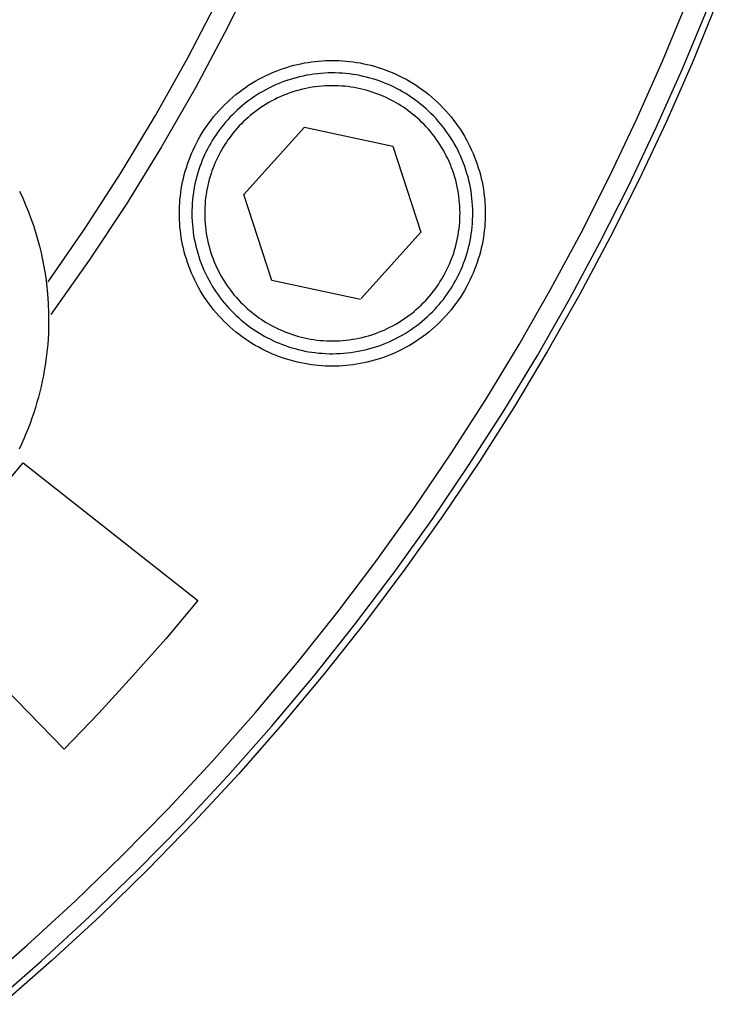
# Model space of a CAD drawing. Header units: millimetres. Extents: x -534 to -34, y 1269 to 1769.
# Tile 76 of 91: x -100 to -84, y 1383 to 1406. Entities that reach past the tile are written whole.
import ezdxf

# ---------------------------------------------------------------- set-up
doc = ezdxf.new("R2010")
doc.units = ezdxf.units.MM
doc.layers.add('ROXX_B.FLEX', color=7, linetype='Continuous', true_color=0x000000)

msp = doc.modelspace()

# ---------------------------------------------------------------- linework, layer by layer
at = {"layer": 'ROXX_B.FLEX', "color": 18, "lineweight": -3, "true_color": 0x000000}
for points in [[(-94.814, 1407.64), (-95.526, 1406.187), (-96.281, 1404.767), (-97.076, 1403.38), (-97.909, 1402.03), (-98.778, 1400.716), (-99.681, 1399.441)], [(-99.744, 1400.207), (-98.869, 1401.474), (-98.028, 1402.778), (-97.223, 1404.117), (-96.455, 1405.491), (-95.727, 1406.898)], [(-101.393, 1383.607), (-100.238, 1384.615), (-99.11, 1385.652), (-98.008, 1386.719), (-96.933, 1387.814), (-95.888, 1388.936), (-94.873, 1390.084), (-93.889, 1391.256), (-92.937, 1392.452), (-92.017, 1393.67), (-91.131, 1394.908), (-90.279, 1396.166), (-89.461, 1397.442), (-88.678, 1398.735), (-87.931, 1400.043), (-87.22, 1401.364), (-86.545, 1402.698), (-85.907, 1404.043), (-85.305, 1405.397), (-84.74, 1406.759)], [(-96.658, 1401.82), (-96.657, 1401.9), (-96.655, 1401.98), (-96.65, 1402.061), (-96.644, 1402.143), (-96.635, 1402.225), (-96.625, 1402.308), (-96.613, 1402.391), (-96.598, 1402.474), (-96.582, 1402.558), (-96.563, 1402.641), (-96.542, 1402.725), (-96.519, 1402.809), (-96.494, 1402.893), (-96.467, 1402.977), (-96.438, 1403.06), (-96.406, 1403.143), (-96.372, 1403.226), (-96.336, 1403.308), (-96.297, 1403.39), (-96.257, 1403.471), (-96.214, 1403.551), (-96.169, 1403.631), (-96.122, 1403.709), (-96.072, 1403.787), (-96.021, 1403.863), (-95.967, 1403.939), (-95.912, 1404.013), (-95.854, 1404.086), (-95.795, 1404.157), (-95.734, 1404.227), (-95.67, 1404.295), (-95.605, 1404.362), (-95.539, 1404.427), (-95.471, 1404.49), (-95.401, 1404.551), (-95.329, 1404.611), (-95.257, 1404.668), (-95.183, 1404.724), (-95.107, 1404.777), (-95.031, 1404.829), (-94.953, 1404.878), (-94.875, 1404.925), (-94.795, 1404.97), (-94.715, 1405.013), (-94.634, 1405.053), (-94.552, 1405.092), (-94.47, 1405.128), (-94.387, 1405.162), (-94.304, 1405.194), (-94.22, 1405.223), (-94.137, 1405.251), (-94.053, 1405.276), (-93.969, 1405.299), (-93.885, 1405.319), (-93.802, 1405.338), (-93.718, 1405.354), (-93.635, 1405.369), (-93.552, 1405.381), (-93.469, 1405.392), (-93.387, 1405.4), (-93.305, 1405.406), (-93.224, 1405.411), (-93.144, 1405.414), (-93.064, 1405.414), (-92.984, 1405.414), (-92.904, 1405.411), (-92.823, 1405.406), (-92.741, 1405.4), (-92.659, 1405.392), (-92.576, 1405.381), (-92.493, 1405.369), (-92.41, 1405.354), (-92.326, 1405.338), (-92.243, 1405.319), (-92.159, 1405.299), (-92.075, 1405.276), (-91.991, 1405.251), (-91.907, 1405.223), (-91.824, 1405.194), (-91.741, 1405.162), (-91.658, 1405.128), (-91.576, 1405.092), (-91.494, 1405.053), (-91.413, 1405.013), (-91.333, 1404.97), (-91.253, 1404.925), (-91.175, 1404.878), (-91.097, 1404.829), (-91.021, 1404.777), (-90.945, 1404.724), (-90.871, 1404.668), (-90.798, 1404.611), (-90.727, 1404.551), (-90.657, 1404.49), (-90.589, 1404.427), (-90.522, 1404.362), (-90.457, 1404.295), (-90.394, 1404.227), (-90.333, 1404.157), (-90.274, 1404.086), (-90.216, 1404.013), (-90.16, 1403.939), (-90.107, 1403.863), (-90.056, 1403.787), (-90.006, 1403.709), (-89.959, 1403.631), (-89.914, 1403.551), (-89.871, 1403.471), (-89.831, 1403.39), (-89.792, 1403.308), (-89.756, 1403.226), (-89.722, 1403.143), (-89.69, 1403.06), (-89.661, 1402.977), (-89.634, 1402.893), (-89.608, 1402.809), (-89.586, 1402.725), (-89.565, 1402.641), (-89.546, 1402.558), (-89.53, 1402.474), (-89.515, 1402.391), (-89.503, 1402.308), (-89.493, 1402.225), (-89.484, 1402.143), (-89.478, 1402.061), (-89.473, 1401.98), (-89.471, 1401.9), (-89.47, 1401.82)], [(-95.144, 1402.261), (-93.722, 1403.842)], [(-93.722, 1403.842), (-91.642, 1403.401)], [(-91.642, 1403.401), (-90.984, 1401.379)], [(-100.414, 1402.34), (-100.34, 1402.18), (-100.271, 1402.02), (-100.206, 1401.859), (-100.145, 1401.698), (-100.089, 1401.536), (-100.037, 1401.374), (-99.99, 1401.211), (-99.946, 1401.049), (-99.907, 1400.888), (-99.872, 1400.726), (-99.841, 1400.565), (-99.814, 1400.405), (-99.791, 1400.246), (-99.772, 1400.088), (-99.756, 1399.93), (-99.74, 1399.699), (-99.731, 1399.463), (-99.73, 1399.225), (-99.737, 1398.984), (-99.753, 1398.741), (-99.765, 1398.618), (-99.778, 1398.495), (-99.794, 1398.372), (-99.812, 1398.248), (-99.832, 1398.124), (-99.855, 1398), (-99.88, 1397.875), (-99.907, 1397.751), (-99.937, 1397.626), (-99.97, 1397.502), (-100.004, 1397.378), (-100.041, 1397.253), (-100.081, 1397.13), (-100.123, 1397.006), (-100.167, 1396.883), (-100.214, 1396.76), (-100.264, 1396.638), (-100.315, 1396.516), (-100.37, 1396.395), (-100.426, 1396.275)], [(-94.486, 1400.239), (-95.144, 1402.261)], [(-89.47, 1401.82), (-89.471, 1401.74), (-89.473, 1401.66), (-89.478, 1401.579), (-89.484, 1401.497), (-89.493, 1401.415), (-89.503, 1401.332), (-89.515, 1401.249), (-89.53, 1401.166), (-89.546, 1401.083), (-89.565, 1400.999), (-89.586, 1400.915), (-89.608, 1400.831), (-89.634, 1400.747), (-89.661, 1400.664), (-89.69, 1400.58), (-89.722, 1400.497), (-89.756, 1400.414), (-89.792, 1400.332), (-89.831, 1400.25), (-89.871, 1400.169), (-89.914, 1400.089), (-89.959, 1400.009), (-90.006, 1399.931), (-90.056, 1399.853), (-90.107, 1399.777), (-90.16, 1399.702), (-90.216, 1399.627), (-90.274, 1399.555), (-90.333, 1399.483), (-90.394, 1399.414), (-90.457, 1399.345), (-90.522, 1399.279), (-90.589, 1399.214), (-90.657, 1399.151), (-90.727, 1399.089), (-90.798, 1399.03), (-90.871, 1398.972), (-90.945, 1398.917), (-91.021, 1398.863), (-91.097, 1398.812), (-91.175, 1398.762), (-91.253, 1398.715), (-91.333, 1398.67), (-91.413, 1398.627), (-91.494, 1398.587), (-91.576, 1398.548), (-91.658, 1398.512), (-91.741, 1398.478), (-91.824, 1398.447), (-91.907, 1398.417), (-91.991, 1398.39), (-92.075, 1398.365), (-92.159, 1398.342), (-92.243, 1398.321), (-92.326, 1398.302), (-92.41, 1398.286), (-92.493, 1398.271), (-92.576, 1398.259), (-92.659, 1398.249), (-92.741, 1398.24), (-92.823, 1398.234), (-92.904, 1398.229), (-92.984, 1398.227), (-93.064, 1398.226), (-93.144, 1398.227), (-93.224, 1398.229), (-93.305, 1398.234), (-93.387, 1398.24), (-93.469, 1398.249), (-93.552, 1398.259), (-93.635, 1398.271), (-93.718, 1398.286), (-93.802, 1398.302), (-93.885, 1398.321), (-93.969, 1398.342), (-94.053, 1398.365), (-94.137, 1398.39), (-94.22, 1398.417), (-94.304, 1398.447), (-94.387, 1398.478), (-94.47, 1398.512), (-94.552, 1398.548), (-94.634, 1398.587), (-94.715, 1398.627), (-94.795, 1398.67), (-94.875, 1398.715), (-94.953, 1398.762), (-95.031, 1398.812), (-95.107, 1398.863), (-95.183, 1398.917), (-95.257, 1398.972), (-95.329, 1399.03), (-95.401, 1399.089), (-95.471, 1399.151), (-95.539, 1399.214), (-95.605, 1399.279), (-95.67, 1399.345), (-95.734, 1399.414), (-95.795, 1399.483), (-95.854, 1399.555), (-95.912, 1399.627), (-95.967, 1399.702), (-96.021, 1399.777), (-96.072, 1399.853), (-96.122, 1399.931), (-96.169, 1400.009), (-96.214, 1400.089), (-96.257, 1400.169), (-96.297, 1400.25), (-96.336, 1400.332), (-96.372, 1400.414), (-96.406, 1400.497), (-96.438, 1400.58), (-96.467, 1400.664), (-96.494, 1400.747), (-96.519, 1400.831), (-96.542, 1400.915), (-96.563, 1400.999), (-96.582, 1401.083), (-96.598, 1401.166), (-96.613, 1401.249), (-96.625, 1401.332), (-96.635, 1401.415), (-96.644, 1401.497), (-96.65, 1401.579), (-96.655, 1401.66), (-96.657, 1401.74), (-96.658, 1401.82)], [(-90.984, 1401.379), (-92.389, 1399.817)], [(-92.406, 1399.798), (-94.486, 1400.239)], [(-103.013, 1392.971), (-102.32, 1393.697), (-101.642, 1394.436), (-100.978, 1395.188), (-100.329, 1395.953)], [(-100.329, 1395.953), (-96.221, 1392.718)], [(-99.367, 1389.224), (-103.013, 1392.971)], [(-96.221, 1392.718), (-96.98, 1391.82), (-97.757, 1390.938), (-98.553, 1390.073), (-99.367, 1389.224)]]:
    msp.add_lwpolyline(points, dxfattribs=at)
at = {"layer": 'ROXX_B.FLEX', "color": 18, "true_color": 0x000000}
for points in [[(-101.069, 1383.227), (-99.905, 1384.242), (-98.767, 1385.289), (-97.655, 1386.365), (-96.572, 1387.469), (-95.518, 1388.6), (-94.495, 1389.757), (-93.502, 1390.94), (-92.542, 1392.145), (-91.614, 1393.374), (-90.721, 1394.623), (-89.861, 1395.891), (-89.037, 1397.178), (-88.247, 1398.481), (-87.494, 1399.8), (-86.777, 1401.133), (-86.096, 1402.478), (-85.453, 1403.834), (-84.846, 1405.199), (-84.276, 1406.573)], [(-101.069, 1383.227), (-99.905, 1384.242), (-98.767, 1385.289), (-97.655, 1386.365), (-96.572, 1387.469), (-95.518, 1388.6), (-94.495, 1389.757), (-93.502, 1390.94), (-92.542, 1392.145), (-91.614, 1393.374), (-90.721, 1394.623), (-89.861, 1395.891), (-89.037, 1397.178), (-88.247, 1398.481), (-87.494, 1399.8), (-86.777, 1401.133), (-86.096, 1402.478), (-85.453, 1403.834), (-84.846, 1405.199), (-84.276, 1406.573)], [(-84.042, 1406.734), (-84.609, 1405.353), (-85.213, 1403.98), (-85.854, 1402.616), (-86.532, 1401.262), (-87.247, 1399.922), (-87.999, 1398.595), (-88.786, 1397.283), (-89.61, 1395.988), (-90.468, 1394.711), (-91.361, 1393.453), (-92.288, 1392.217), (-93.248, 1391.002), (-94.241, 1389.812), (-95.265, 1388.646), (-96.319, 1387.506), (-97.403, 1386.394), (-98.515, 1385.31), (-99.655, 1384.255), (-100.821, 1383.231)], [(-84.042, 1406.734), (-84.609, 1405.353), (-85.213, 1403.98), (-85.854, 1402.616), (-86.532, 1401.262), (-87.247, 1399.922), (-87.999, 1398.595), (-88.786, 1397.283), (-89.61, 1395.988), (-90.468, 1394.711), (-91.361, 1393.453), (-92.288, 1392.217), (-93.248, 1391.002), (-94.241, 1389.812), (-95.265, 1388.646), (-96.319, 1387.506), (-97.403, 1386.394), (-98.515, 1385.31), (-99.655, 1384.255), (-100.821, 1383.231)]]:
    msp.add_lwpolyline(points, dxfattribs=at)
at = {"layer": 'ROXX_B.FLEX', "color": 18, "lineweight": -3, "true_color": 0x000000}
for points in [[(-90.206, 1400.17), (-90.17, 1400.234), (-90.135, 1400.299), (-90.102, 1400.366), (-90.069, 1400.434), (-90.038, 1400.503), (-90.009, 1400.573), (-89.98, 1400.645), (-89.954, 1400.718), (-89.928, 1400.792), (-89.905, 1400.867), (-89.883, 1400.943), (-89.862, 1401.02), (-89.844, 1401.098), (-89.827, 1401.177), (-89.812, 1401.257), (-89.799, 1401.338), (-89.788, 1401.419), (-89.779, 1401.501), (-89.772, 1401.584), (-89.767, 1401.667), (-89.765, 1401.751), (-89.764, 1401.834), (-89.765, 1401.919), (-89.769, 1402.003), (-89.775, 1402.087), (-89.783, 1402.172), (-89.793, 1402.256), (-89.805, 1402.34), (-89.82, 1402.424), (-89.836, 1402.508), (-89.855, 1402.591), (-89.876, 1402.674), (-89.9, 1402.756), (-89.925, 1402.838), (-89.952, 1402.919), (-89.982, 1402.999), (-90.013, 1403.078), (-90.046, 1403.156), (-90.082, 1403.233), (-90.119, 1403.309), (-90.158, 1403.384), (-90.199, 1403.458), (-90.241, 1403.53), (-90.286, 1403.601), (-90.331, 1403.67), (-90.379, 1403.738), (-90.428, 1403.805), (-90.478, 1403.87), (-90.529, 1403.933), (-90.582, 1403.995), (-90.636, 1404.055), (-90.691, 1404.114), (-90.747, 1404.17), (-90.805, 1404.225), (-90.863, 1404.279), (-90.921, 1404.33), (-90.981, 1404.38), (-91.041, 1404.428), (-91.102, 1404.474), (-91.164, 1404.518), (-91.226, 1404.561), (-91.288, 1404.602), (-91.351, 1404.641), (-91.414, 1404.678), (-91.478, 1404.714), (-91.543, 1404.749), (-91.61, 1404.782), (-91.677, 1404.815), (-91.747, 1404.846), (-91.817, 1404.875), (-91.889, 1404.904), (-91.962, 1404.931), (-92.036, 1404.956), (-92.111, 1404.979), (-92.187, 1405.001), (-92.264, 1405.022), (-92.342, 1405.04), (-92.421, 1405.057), (-92.501, 1405.072), (-92.582, 1405.085), (-92.663, 1405.096), (-92.745, 1405.105), (-92.828, 1405.112), (-92.911, 1405.117), (-92.994, 1405.119), (-93.078, 1405.12), (-93.162, 1405.119), (-93.247, 1405.115), (-93.331, 1405.109), (-93.416, 1405.101), (-93.5, 1405.091), (-93.584, 1405.079), (-93.668, 1405.064), (-93.752, 1405.048), (-93.835, 1405.029), (-93.918, 1405.008), (-94, 1404.985), (-94.082, 1404.959), (-94.163, 1404.932), (-94.243, 1404.902), (-94.322, 1404.871), (-94.4, 1404.838), (-94.477, 1404.802), (-94.553, 1404.765), (-94.628, 1404.726), (-94.701, 1404.685), (-94.774, 1404.643), (-94.845, 1404.598), (-94.914, 1404.553), (-94.982, 1404.505), (-95.049, 1404.456), (-95.114, 1404.406), (-95.177, 1404.355), (-95.239, 1404.302), (-95.299, 1404.248), (-95.357, 1404.193), (-95.414, 1404.137), (-95.469, 1404.08), (-95.522, 1404.021), (-95.574, 1403.963), (-95.624, 1403.903), (-95.671, 1403.843), (-95.718, 1403.782), (-95.762, 1403.72), (-95.805, 1403.658), (-95.845, 1403.596), (-95.884, 1403.533), (-95.922, 1403.47), (-95.958, 1403.406), (-95.993, 1403.341), (-96.026, 1403.275), (-96.059, 1403.207), (-96.09, 1403.138), (-96.119, 1403.067), (-96.148, 1402.995), (-96.174, 1402.923), (-96.2, 1402.849), (-96.223, 1402.773), (-96.245, 1402.697), (-96.266, 1402.62), (-96.284, 1402.542), (-96.301, 1402.463), (-96.316, 1402.383), (-96.329, 1402.302), (-96.34, 1402.221), (-96.349, 1402.139), (-96.355, 1402.056), (-96.36, 1401.973), (-96.363, 1401.89), (-96.364, 1401.806), (-96.362, 1401.722), (-96.359, 1401.637), (-96.353, 1401.553), (-96.345, 1401.468), (-96.335, 1401.384), (-96.323, 1401.3), (-96.308, 1401.216), (-96.291, 1401.132), (-96.273, 1401.049), (-96.251, 1400.966), (-96.228, 1400.884), (-96.203, 1400.802), (-96.176, 1400.721), (-96.146, 1400.641), (-96.115, 1400.562), (-96.081, 1400.484), (-96.046, 1400.407), (-96.009, 1400.331), (-95.97, 1400.256), (-95.929, 1400.183), (-95.886, 1400.11), (-95.842, 1400.039), (-95.796, 1399.97), (-95.749, 1399.902), (-95.7, 1399.835), (-95.65, 1399.77), (-95.599, 1399.707), (-95.546, 1399.645), (-95.492, 1399.585), (-95.437, 1399.527), (-95.38, 1399.47), (-95.323, 1399.415), (-95.265, 1399.362), (-95.206, 1399.31), (-95.147, 1399.261), (-95.086, 1399.213), (-95.026, 1399.166), (-94.964, 1399.122), (-94.902, 1399.079), (-94.84, 1399.039), (-94.777, 1399), (-94.714, 1398.962), (-94.65, 1398.926), (-94.585, 1398.892), (-94.518, 1398.858), (-94.45, 1398.826), (-94.381, 1398.794), (-94.311, 1398.765), (-94.239, 1398.737), (-94.166, 1398.71), (-94.092, 1398.684), (-94.017, 1398.661), (-93.941, 1398.639), (-93.864, 1398.619), (-93.786, 1398.6), (-93.707, 1398.583), (-93.627, 1398.568), (-93.546, 1398.556), (-93.465, 1398.545), (-93.383, 1398.536), (-93.3, 1398.529), (-93.217, 1398.524), (-93.133, 1398.521), (-93.05, 1398.52), (-92.965, 1398.522), (-92.881, 1398.525), (-92.797, 1398.531), (-92.712, 1398.539), (-92.628, 1398.549), (-92.544, 1398.561), (-92.46, 1398.576), (-92.376, 1398.593), (-92.293, 1398.612), (-92.21, 1398.633), (-92.128, 1398.656), (-92.046, 1398.681), (-91.965, 1398.708), (-91.885, 1398.738), (-91.806, 1398.769), (-91.728, 1398.803), (-91.651, 1398.838), (-91.575, 1398.875), (-91.5, 1398.914), (-91.426, 1398.955), (-91.354, 1398.998), (-91.283, 1399.042), (-91.214, 1399.088), (-91.146, 1399.135), (-91.079, 1399.184), (-91.014, 1399.234), (-90.951, 1399.286), (-90.889, 1399.338), (-90.829, 1399.392), (-90.77, 1399.447), (-90.714, 1399.504), (-90.659, 1399.561), (-90.605, 1399.619), (-90.554, 1399.678), (-90.504, 1399.737), (-90.456, 1399.798), (-90.41, 1399.859), (-90.366, 1399.92), (-90.323, 1399.982), (-90.282, 1400.044), (-90.243, 1400.107)], [(-90.466, 1400.32), (-90.433, 1400.378), (-90.402, 1400.437), (-90.371, 1400.498), (-90.342, 1400.56), (-90.313, 1400.623), (-90.286, 1400.687), (-90.261, 1400.752), (-90.236, 1400.818), (-90.213, 1400.885), (-90.192, 1400.954), (-90.172, 1401.023), (-90.153, 1401.093), (-90.137, 1401.164), (-90.121, 1401.236), (-90.108, 1401.308), (-90.096, 1401.382), (-90.086, 1401.456), (-90.078, 1401.53), (-90.072, 1401.605), (-90.067, 1401.681), (-90.065, 1401.757), (-90.064, 1401.833), (-90.065, 1401.91), (-90.069, 1401.986), (-90.074, 1402.063), (-90.081, 1402.14), (-90.09, 1402.217), (-90.101, 1402.293), (-90.115, 1402.37), (-90.13, 1402.446), (-90.147, 1402.521), (-90.166, 1402.597), (-90.187, 1402.671), (-90.21, 1402.745), (-90.235, 1402.819), (-90.262, 1402.892), (-90.29, 1402.964), (-90.321, 1403.035), (-90.353, 1403.105), (-90.387, 1403.174), (-90.422, 1403.242), (-90.459, 1403.309), (-90.498, 1403.375), (-90.538, 1403.439), (-90.58, 1403.502), (-90.623, 1403.564), (-90.667, 1403.625), (-90.713, 1403.684), (-90.76, 1403.741), (-90.808, 1403.797), (-90.857, 1403.852), (-90.907, 1403.905), (-90.958, 1403.957), (-91.01, 1404.007), (-91.063, 1404.055), (-91.116, 1404.102), (-91.17, 1404.147), (-91.225, 1404.191), (-91.281, 1404.233), (-91.337, 1404.273), (-91.393, 1404.312), (-91.45, 1404.349), (-91.507, 1404.384), (-91.564, 1404.418), (-91.622, 1404.451), (-91.681, 1404.483), (-91.742, 1404.513), (-91.803, 1404.542), (-91.866, 1404.571), (-91.93, 1404.598), (-91.995, 1404.623), (-92.062, 1404.648), (-92.129, 1404.671), (-92.197, 1404.692), (-92.267, 1404.712), (-92.337, 1404.731), (-92.408, 1404.748), (-92.48, 1404.763), (-92.552, 1404.776), (-92.626, 1404.788), (-92.7, 1404.798), (-92.774, 1404.806), (-92.849, 1404.812), (-92.925, 1404.817), (-93.001, 1404.819), (-93.077, 1404.82), (-93.153, 1404.819), (-93.23, 1404.816), (-93.307, 1404.81), (-93.384, 1404.803), (-93.46, 1404.794), (-93.537, 1404.783), (-93.613, 1404.769), (-93.689, 1404.754), (-93.765, 1404.737), (-93.84, 1404.718), (-93.915, 1404.697), (-93.989, 1404.674), (-94.063, 1404.649), (-94.136, 1404.622), (-94.207, 1404.594), (-94.278, 1404.563), (-94.349, 1404.531), (-94.418, 1404.497), (-94.486, 1404.462), (-94.553, 1404.425), (-94.618, 1404.386), (-94.683, 1404.346), (-94.746, 1404.304), (-94.808, 1404.261), (-94.868, 1404.217), (-94.927, 1404.171), (-94.985, 1404.124), (-95.041, 1404.076), (-95.096, 1404.027), (-95.149, 1403.977), (-95.201, 1403.926), (-95.251, 1403.874), (-95.299, 1403.821), (-95.346, 1403.768), (-95.391, 1403.714), (-95.434, 1403.659), (-95.476, 1403.603), (-95.517, 1403.548), (-95.555, 1403.491), (-95.593, 1403.434), (-95.628, 1403.377), (-95.662, 1403.32), (-95.695, 1403.262), (-95.726, 1403.203), (-95.757, 1403.142), (-95.786, 1403.081), (-95.815, 1403.018), (-95.842, 1402.954), (-95.867, 1402.889), (-95.892, 1402.822), (-95.915, 1402.755), (-95.936, 1402.687), (-95.956, 1402.618), (-95.974, 1402.547), (-95.991, 1402.476), (-96.006, 1402.404), (-96.02, 1402.332), (-96.032, 1402.258), (-96.042, 1402.185), (-96.05, 1402.11), (-96.056, 1402.035), (-96.061, 1401.959), (-96.063, 1401.883), (-96.064, 1401.807), (-96.063, 1401.731), (-96.059, 1401.654), (-96.054, 1401.577), (-96.047, 1401.5), (-96.038, 1401.424), (-96.026, 1401.347), (-96.013, 1401.271), (-95.998, 1401.195), (-95.981, 1401.119), (-95.962, 1401.044), (-95.941, 1400.969), (-95.918, 1400.895), (-95.893, 1400.821), (-95.866, 1400.749), (-95.837, 1400.677), (-95.807, 1400.606), (-95.775, 1400.535), (-95.741, 1400.466), (-95.706, 1400.398), (-95.669, 1400.331), (-95.63, 1400.266), (-95.59, 1400.201), (-95.548, 1400.138), (-95.505, 1400.076), (-95.461, 1400.016), (-95.415, 1399.957), (-95.368, 1399.899), (-95.32, 1399.843), (-95.271, 1399.788), (-95.221, 1399.735), (-95.17, 1399.684), (-95.118, 1399.634), (-95.065, 1399.585), (-95.012, 1399.538), (-94.957, 1399.493), (-94.903, 1399.45), (-94.847, 1399.408), (-94.791, 1399.367), (-94.735, 1399.329), (-94.678, 1399.292), (-94.621, 1399.256), (-94.564, 1399.222), (-94.506, 1399.189), (-94.447, 1399.158), (-94.386, 1399.127), (-94.324, 1399.098), (-94.262, 1399.07), (-94.198, 1399.043), (-94.132, 1399.017), (-94.066, 1398.992), (-93.999, 1398.97), (-93.931, 1398.948), (-93.861, 1398.928), (-93.791, 1398.91), (-93.72, 1398.893), (-93.648, 1398.878), (-93.576, 1398.864), (-93.502, 1398.852), (-93.428, 1398.842), (-93.354, 1398.834), (-93.279, 1398.828), (-93.203, 1398.823), (-93.127, 1398.821), (-93.051, 1398.82), (-92.974, 1398.821), (-92.898, 1398.825), (-92.821, 1398.83), (-92.744, 1398.837), (-92.667, 1398.846), (-92.591, 1398.858), (-92.515, 1398.871), (-92.438, 1398.886), (-92.363, 1398.903), (-92.287, 1398.922), (-92.213, 1398.943), (-92.139, 1398.966), (-92.065, 1398.991), (-91.992, 1399.018), (-91.92, 1399.047), (-91.849, 1399.077), (-91.779, 1399.109), (-91.71, 1399.143), (-91.642, 1399.178), (-91.575, 1399.216), (-91.51, 1399.254), (-91.445, 1399.294), (-91.382, 1399.336), (-91.32, 1399.379), (-91.259, 1399.423), (-91.2, 1399.469), (-91.143, 1399.516), (-91.087, 1399.564), (-91.032, 1399.613), (-90.979, 1399.663), (-90.927, 1399.714), (-90.877, 1399.766), (-90.829, 1399.819), (-90.782, 1399.872), (-90.737, 1399.927), (-90.693, 1399.981), (-90.651, 1400.037), (-90.611, 1400.093), (-90.572, 1400.149), (-90.535, 1400.206), (-90.5, 1400.263)]]:
    msp.add_lwpolyline(points, close=True, dxfattribs=at)

doc.saveas('drawing.dxf')
